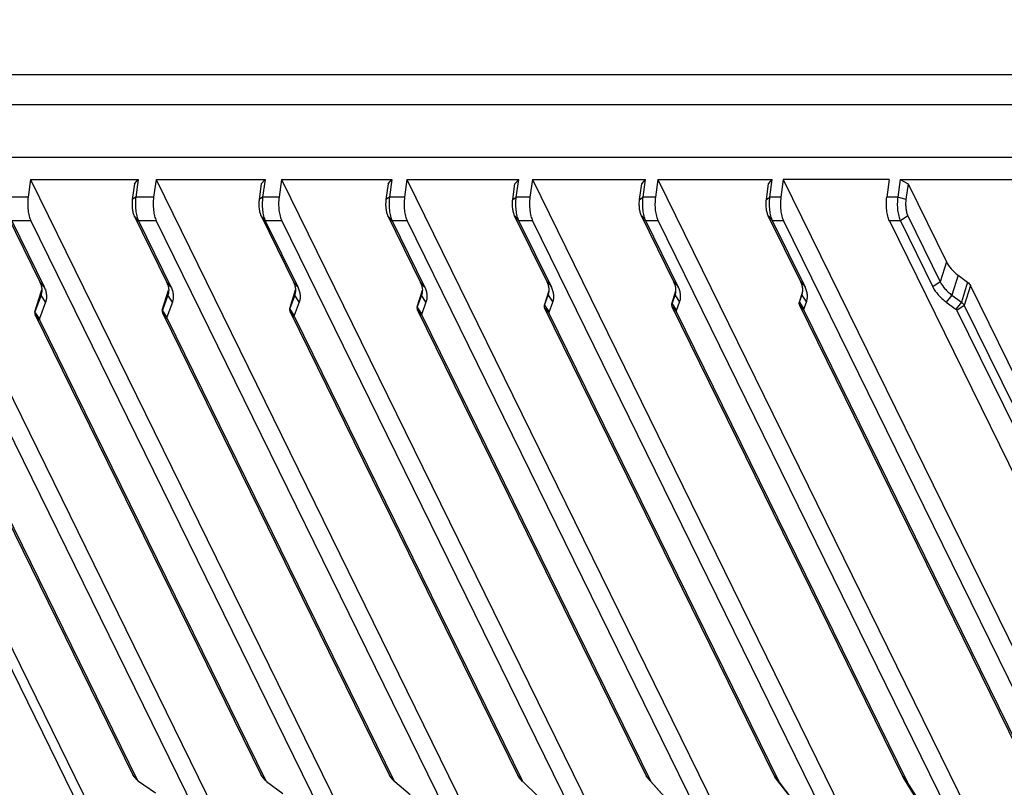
# Model space of a CAD drawing. Header units: millimetres. Extents: x 0 to 420, y 0 to 297.
# Tile 6 of 54: x 63 to 94, y 46 to 70. Entities that reach past the tile are written whole.
import ezdxf

# ---------------------------------------------------------------- set-up
doc = ezdxf.new("R2010")
doc.units = ezdxf.units.MM
doc.header["$LTSCALE"] = 23.1
doc.header["$PDMODE"] = 3
doc.header["$PDSIZE"] = 8
doc.layers.get('0').update_dxf_attribs({"linetype": 'CONTINUOUS'})
doc.layers.get('Defpoints').update_dxf_attribs({"linetype": 'CONTINUOUS'})
doc.layers.add('00_COMPONENTS', color=7, linetype='CONTINUOUS')
doc.layers.add('51__DRAFT_DIMS', color=7, linetype='CONTINUOUS')
doc.styles.get("Standard").update_dxf_attribs({"font": 'simfang.ttf'})
doc.dimstyles.new('DIMSTYLE_1', dxfattribs={"dimtxt": 4, "dimasz": 3, "dimexe": 2.5, "dimexo": 0.5, "dimgap": 1, "dimtad": 1, "dimlfac": 1.5, "dimdsep": 46, "dimtxsty": 'STANDARD', "dimblk": '_FILLED', "dimblk1": '_FILLED', "dimblk2": '_FILLED', "dimcen": 0.09, "dimclrt": 7, "dimazin": 2, "dimtp": 0.3, "dimtm": 0.3, "dimtfac": 1, "dimtofl": 0, "dimtmove": 0, "dimatfit": 3, "dimldrblk": '_FILLED', "dimfxl": 1, "dimtolj": 1, "dimarcsym": 0})

# ---------------------------------------------------------------- blocks, each defined once
blk = doc.blocks.new('_FILLED')
at = {"color": 0, "linetype": 'ByBlock'}
blk.add_solid([(0, 0), (-1, 0.167), (-1, -0.167)], dxfattribs=at)
blk = doc.blocks.new('*D13')
at = {"layer": '51__DRAFT_DIMS', "color": 0, "lineweight": -2}
for p, q in [((67.883, 119.752), (41.743, 127.829)), ((43.246, 124.225), (28.832, 77.579)), ((51.697, 67.373), (25.557, 75.451))]:
    blk.add_line(p, q, dxfattribs=at)
at = {"layer": 'Defpoints', "color": 0}
for p in [(68.361, 119.604), (27.946, 74.713), (52.175, 67.226)]:
    blk.add_point(p, dxfattribs=at)
at = {"layer": '51__DRAFT_DIMS', "color": 0, "linetype": 'ByBlock', "lineweight": -2, "xscale": 3, "yscale": 3, "zscale": 3}
for p, rotation in [((44.132, 127.091), 72.82762856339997), ((27.946, 74.713), 252.8276285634)]:
    blk.add_blockref('_FILLED', p, dxfattribs=dict(at, rotation=rotation))
at = {"layer": '51__DRAFT_DIMS', "color": 7, "insert": (29.988, 102.772), "char_height": 4, "attachment_point": 2, "rotation": 72.8276, "line_spacing_factor": 0.9}
blk.add_mtext('\\A1;100{}{{\\H0.7x;}{}}', dxfattribs=at)

msp = doc.modelspace()

# ---------------------------------------------------------------- linework, layer by layer
at = {"layer": '00_COMPONENTS', "color": 7}
for p, q in [((52.1328, 68.1622), (122.4696, 68.1622)), ((52.1748, 67.2256), (122.5115, 67.2256)), ((52.9882, 65.568), (123.325, 65.568)), ((67.1507, 41.5476), (55.7112, 64.8588)), ((59.5797, 64.8588), (70.4861, 42.6339)), ((63.5218, 64.8588), (63.447, 64.304)), ((63.5218, 64.8588), (74.4282, 42.6339)), ((63.5218, 64.8588), (66.9052, 64.8588)), ((66.7856, 64.7271), (66.7197, 64.2385)), ((66.7856, 64.7271), (66.9052, 64.8588)), ((66.9052, 64.8588), (66.8304, 64.304)), ((67.464, 64.8588), (67.3891, 64.304)), ((67.464, 64.8588), (78.3704, 42.6339)), ((67.464, 64.8588), (70.8903, 64.8588)), ((70.7707, 64.7271), (70.7049, 64.2385)), ((70.7707, 64.7271), (70.8903, 64.8588)), ((70.8903, 64.8588), (70.8155, 64.304)), ((71.4061, 64.8588), (71.3313, 64.304)), ((71.4061, 64.8588), (82.3125, 42.6339)), ((71.4061, 64.8588), (74.8754, 64.8588)), ((74.7559, 64.7271), (74.69, 64.2385)), ((74.7559, 64.7271), (74.8754, 64.8588)), ((74.8754, 64.8588), (74.8006, 64.304)), ((75.3482, 64.8588), (75.2734, 64.304)), ((75.3482, 64.8588), (86.2546, 42.6339)), ((75.3482, 64.8588), (78.8605, 64.8588)), ((78.6751, 64.2385), (78.741, 64.7271)), ((78.741, 64.7271), (78.8605, 64.8588)), ((78.7857, 64.304), (78.8605, 64.8588)), ((79.2904, 64.8588), (79.2156, 64.304)), ((79.2904, 64.8588), (93.7658, 35.3611)), ((79.2904, 64.8588), (82.8457, 64.8588)), ((82.6602, 64.2385), (82.7261, 64.7271)), ((82.7261, 64.7271), (82.8457, 64.8588)), ((82.7709, 64.304), (82.8457, 64.8588)), ((83.2325, 64.8588), (83.1577, 64.304)), ((83.2325, 64.8588), (97.7079, 35.3611)), ((83.2325, 64.8588), (86.8308, 64.8588)), ((86.6454, 64.2385), (86.7112, 64.7271)), ((86.7112, 64.7271), (86.8308, 64.8588)), ((86.756, 64.304), (86.8308, 64.8588)), ((87.1747, 64.8588), (87.0998, 64.304)), ((87.1747, 64.8588), (101.6501, 35.3611)), ((90.5028, 64.8588), (87.1747, 64.8588)), ((90.5028, 64.8588), (90.4279, 64.304)), ((90.8466, 64.8588), (90.7718, 64.304)), ((90.8466, 64.8588), (91.0955, 64.7271)), ((90.8466, 64.8588), (94.4449, 64.8588)), ((91.0955, 64.7271), (91.0296, 64.2385)), ((91.0955, 64.7271), (92.3008, 62.271)), ((63.447, 64.304), (62.8452, 64.304)), ((66.8304, 64.304), (66.7197, 64.2385)), ((67.3891, 64.304), (66.8304, 64.304)), ((70.8155, 64.304), (70.7049, 64.2385)), ((71.3313, 64.304), (70.8155, 64.304)), ((74.8006, 64.304), (74.69, 64.2385)), ((75.2734, 64.304), (74.8006, 64.304)), ((78.6751, 64.2385), (78.7857, 64.304)), ((79.2156, 64.304), (78.7857, 64.304)), ((82.6602, 64.2385), (82.7709, 64.304)), ((83.1577, 64.304), (82.7709, 64.304)), ((86.6454, 64.2385), (86.756, 64.304)), ((87.0998, 64.304), (86.756, 64.304)), ((90.7718, 64.304), (90.4279, 64.304)), ((91.0296, 64.2385), (90.7718, 64.304)), ((59.5888, 63.5636), (70.2237, 41.892)), ((62.7934, 63.7203), (63.8121, 61.6443)), ((62.9292, 63.5636), (63.9479, 61.4876)), ((63.5309, 63.5636), (62.9292, 63.5636)), ((63.5309, 63.5636), (74.1658, 41.892)), ((66.7785, 63.7203), (67.7973, 61.6443)), ((66.9143, 63.5636), (66.7785, 63.7203)), ((66.9143, 63.5636), (67.9331, 61.4876)), ((67.4731, 63.5636), (66.9143, 63.5636)), ((67.4731, 63.5636), (78.108, 41.892)), ((70.7636, 63.7203), (71.7824, 61.6443)), ((70.8994, 63.5636), (70.7636, 63.7203)), ((70.8994, 63.5636), (71.9182, 61.4876)), ((71.4152, 63.5636), (70.8994, 63.5636)), ((71.4152, 63.5636), (82.0501, 41.892)), ((74.7488, 63.7203), (75.7675, 61.6443)), ((74.8846, 63.5636), (74.7488, 63.7203)), ((74.8846, 63.5636), (75.9033, 61.4876)), ((75.3574, 63.5636), (74.8846, 63.5636)), ((75.3574, 63.5636), (85.9922, 41.892)), ((79.7526, 61.6443), (78.7339, 63.7203)), ((78.7339, 63.7203), (78.8697, 63.5636)), ((79.8884, 61.4876), (78.8697, 63.5636)), ((79.2995, 63.5636), (78.8697, 63.5636)), ((79.2995, 63.5636), (93.1344, 35.371)), ((83.7378, 61.6443), (82.719, 63.7203)), ((82.719, 63.7203), (82.8548, 63.5636)), ((83.8736, 61.4876), (82.8548, 63.5636)), ((83.2416, 63.5636), (82.8548, 63.5636)), ((83.2416, 63.5636), (97.0766, 35.371)), ((87.7229, 61.6443), (86.7041, 63.7203)), ((86.7041, 63.7203), (86.8399, 63.5636)), ((87.8587, 61.4876), (86.8399, 63.5636)), ((87.1838, 63.5636), (86.8399, 63.5636)), ((87.1838, 63.5636), (101.0187, 35.371)), ((90.5119, 63.5636), (104.3468, 35.371)), ((90.8557, 63.5636), (90.5119, 63.5636)), ((91.0884, 63.7203), (90.8557, 63.5636)), ((90.8557, 63.5636), (91.8745, 61.4876)), ((91.0884, 63.7203), (92.1071, 61.6443)), ((92.3008, 62.271), (92.1071, 61.6443)), ((63.9479, 61.4876), (63.8121, 61.6443)), ((67.9331, 61.4876), (67.7973, 61.6443)), ((71.9182, 61.4876), (71.7824, 61.6443)), ((75.9033, 61.4876), (75.7675, 61.6443)), ((79.7526, 61.6443), (79.8884, 61.4876)), ((83.7378, 61.6443), (83.8736, 61.4876)), ((87.7229, 61.6443), (87.8587, 61.4876)), ((92.1071, 61.6443), (91.8745, 61.4876)), ((92.6687, 61.8565), (92.475, 61.2299)), ((92.6687, 61.8565), (92.9635, 61.6376)), ((92.9635, 61.6376), (92.7698, 61.0109)), ((63.6594, 60.7043), (63.853, 61.3309)), ((63.6611, 60.7095), (63.8548, 61.3361)), ((63.851, 61.2299), (63.8625, 61.2671)), ((63.853, 61.3309), (63.8548, 61.3361)), ((63.8548, 61.3361), (63.8775, 61.3983)), ((67.6628, 60.7545), (67.8565, 61.3812)), ((67.6646, 60.7597), (67.8582, 61.3864)), ((67.8361, 61.2299), (67.8476, 61.2671)), ((67.8565, 61.3812), (67.8582, 61.3864)), ((67.8582, 61.3864), (67.8626, 61.3983)), ((71.6663, 60.8048), (71.8477, 61.3919)), ((71.668, 60.8099), (71.8477, 61.3914)), ((71.8212, 61.2299), (71.8327, 61.2671)), ((75.6697, 60.855), (75.8329, 61.3829)), ((75.6715, 60.8602), (75.8329, 61.3825)), ((75.8063, 61.2299), (75.8178, 61.2671)), ((79.6732, 60.9052), (79.818, 61.374)), ((79.6749, 60.9104), (79.818, 61.3735)), ((79.7915, 61.2299), (79.803, 61.2671)), ((83.6766, 60.9555), (83.8028, 61.3636)), ((83.6784, 60.9607), (83.8027, 61.363)), ((83.783, 61.2508), (83.7881, 61.2671)), ((87.6801, 61.0057), (87.7872, 61.3524)), ((87.6818, 61.0109), (87.7872, 61.3518)), ((87.7682, 61.2508), (87.7732, 61.2671)), ((93.0554, 61.534), (92.8618, 60.9073)), ((105.8129, 35.5369), (93.0554, 61.534)), ((63.851, 61.2299), (63.6611, 60.7095)), ((63.9926, 61.0111), (63.8028, 60.4906)), ((63.858, 61.2506), (63.851, 61.2299)), ((63.9926, 61.0111), (63.851, 61.2299)), ((67.8361, 61.2299), (67.6646, 60.7597)), ((67.9777, 61.0111), (67.8062, 60.5409)), ((67.8431, 61.2506), (67.8361, 61.2299)), ((67.9777, 61.0111), (67.8361, 61.2299)), ((71.8212, 61.2299), (71.668, 60.8099)), ((71.9628, 61.0111), (71.8097, 60.5911)), ((71.8282, 61.2506), (71.8212, 61.2299)), ((71.9628, 61.0111), (71.8212, 61.2299)), ((75.8063, 61.2299), (75.6715, 60.8602)), ((75.8133, 61.2506), (75.8063, 61.2299)), ((75.948, 61.0111), (75.8063, 61.2299)), ((75.948, 61.0111), (75.8131, 60.6414)), ((79.6749, 60.9104), (79.7915, 61.2299)), ((79.7915, 61.2299), (79.7984, 61.2506)), ((79.7915, 61.2299), (79.9331, 61.0111)), ((79.8166, 60.6916), (79.9331, 61.0111)), ((83.6766, 60.9555), (83.6784, 60.9607)), ((83.6784, 60.9607), (83.7766, 61.2299)), ((83.6784, 60.9607), (83.82, 60.7418)), ((83.7766, 61.2299), (83.7836, 61.2506)), ((83.7766, 61.2299), (83.9182, 61.0111)), ((83.82, 60.7418), (83.9182, 61.0111)), ((87.6801, 61.0057), (87.6818, 61.0109)), ((87.6818, 61.0109), (87.7617, 61.2299)), ((87.6818, 61.0109), (87.8235, 60.7921)), ((87.7617, 61.2299), (87.7687, 61.2506)), ((87.7617, 61.2299), (87.9033, 61.0111)), ((87.8235, 60.7921), (87.9033, 61.0111)), ((92.475, 61.2299), (92.2976, 61.0111)), ((92.2976, 61.0111), (92.5924, 60.7921)), ((92.475, 61.2299), (92.7698, 61.0109)), ((92.7698, 61.0109), (92.5924, 60.7921)), ((69.1137, 36.8666), (57.4168, 60.7024)), ((63.6611, 60.7095), (63.6594, 60.7043)), ((63.8028, 60.4906), (63.6611, 60.7095)), ((67.6646, 60.7597), (67.6628, 60.7545)), ((67.8062, 60.5409), (67.6646, 60.7597)), ((67.6743, 60.6561), (74.8001, 46.1351)), ((67.8101, 60.4994), (67.6743, 60.6561)), ((71.668, 60.8099), (71.6663, 60.8048)), ((71.8097, 60.5911), (71.668, 60.8099)), ((71.6777, 60.7063), (78.8325, 46.1266)), ((71.8135, 60.5497), (71.6777, 60.7063)), ((75.6715, 60.8602), (75.6697, 60.855)), ((75.8131, 60.6414), (75.6715, 60.8602)), ((75.6812, 60.7566), (82.865, 46.1176)), ((75.817, 60.5999), (75.6812, 60.7566)), ((79.6732, 60.9052), (79.6749, 60.9104)), ((79.6749, 60.9104), (79.8166, 60.6916)), ((86.8976, 46.1083), (79.6846, 60.8068)), ((79.6846, 60.8068), (79.8204, 60.6502)), ((87.0334, 45.9517), (79.8204, 60.6502)), ((90.9304, 46.0988), (83.6881, 60.8571)), ((83.6881, 60.8571), (83.8239, 60.7004)), ((91.0662, 45.9421), (83.8239, 60.7004)), ((100.1461, 35.5277), (87.6915, 60.9073)), ((87.6915, 60.9073), (87.8273, 60.7506)), ((100.2819, 35.371), (87.8273, 60.7506)), ((92.8618, 60.9073), (92.6291, 60.7506)), ((92.6291, 60.7506), (105.0837, 35.371)), ((92.8618, 60.9073), (105.3163, 35.5277)), ((59.6674, 60.5556), (66.7362, 46.1509)), ((59.8032, 60.3989), (66.872, 45.9942)), ((63.6708, 60.6059), (70.7681, 46.1432)), ((63.8066, 60.4492), (63.6708, 60.6059)), ((63.8066, 60.4492), (70.9039, 45.9866)), ((67.8101, 60.4994), (74.9359, 45.9785)), ((71.8135, 60.5497), (78.9683, 45.9699)), ((75.817, 60.5999), (83.0008, 45.961)), ((66.872, 45.9942), (66.7362, 46.1509)), ((70.9039, 45.9866), (70.7681, 46.1432)), ((74.9359, 45.9785), (74.8001, 46.1351)), ((78.9683, 45.9699), (78.8325, 46.1266)), ((83.0008, 45.961), (82.865, 46.1176)), ((86.8976, 46.1083), (87.0334, 45.9517)), ((66.8879, 45.9714), (66.7759, 46.094)), ((66.9143, 45.9489), (67.4444, 45.5855)), ((70.9198, 45.9638), (70.8078, 46.0863)), ((70.9394, 45.9461), (71.4488, 45.5603)), ((74.9518, 45.9557), (74.8399, 46.0782)), ((74.9647, 45.9434), (75.4533, 45.5301)), ((78.9841, 45.9472), (78.8722, 46.0697)), ((78.9902, 45.9409), (79.4562, 45.4946)), ((83.0163, 45.9386), (82.9037, 46.0618)), ((82.9037, 46.0618), (83.3426, 45.5772)), ((83.0163, 45.9386), (83.4551, 45.454)), ((87.3262, 45.5429), (86.9215, 46.0703)), ((86.9215, 46.0703), (87.043, 45.9365)), ((87.4476, 45.4091), (87.043, 45.9365)), ((90.9304, 46.0988), (91.0662, 45.9421)), ((91.302, 45.506), (90.9412, 46.0796)), ((90.9412, 46.0796), (91.0705, 45.9344)), ((91.4313, 45.3609), (91.0705, 45.9344))]:
    msp.add_line(p, q, dxfattribs=at)
msp.add_arc((79.0809, 46.0357), 0.1312, 222.45836, 226.26605, dxfattribs=at)
for points, knots in [([(63.447, 64.304), (63.438, 64.2373), (63.4289, 64.1021), (63.437, 63.9344), (63.4557, 63.805), (63.4751, 63.7161), (63.4994, 63.6357), (63.5198, 63.5863), (63.5309, 63.5636)], [0, 0, 0, 0, 0.2678906, 0.5375467, 0.6663532, 0.7877472, 0.8995474, 1, 1, 1, 1]), ([(66.7197, 64.2385), (66.7134, 64.1918), (66.707, 64.0972), (66.7138, 63.9586), (66.7329, 63.8487), (66.7565, 63.7708), (66.7707, 63.7362), (66.7785, 63.7203)], [0, 0, 0, 0, 0.2679327, 0.5376314, 0.7877139, 0.8995307, 1, 1, 1, 1]), ([(66.8304, 64.304), (66.8214, 64.2373), (66.8122, 64.1021), (66.8203, 63.9344), (66.8391, 63.805), (66.8585, 63.7161), (66.8828, 63.6357), (66.9032, 63.5863), (66.9143, 63.5636)], [0, 0, 0, 0, 0.2678906, 0.5375467, 0.6663532, 0.7877472, 0.8995474, 1, 1, 1, 1]), ([(67.3891, 64.304), (67.3801, 64.2373), (67.371, 64.1021), (67.3791, 63.9344), (67.3979, 63.805), (67.4172, 63.7161), (67.4416, 63.6357), (67.462, 63.5863), (67.4731, 63.5636)], [0, 0, 0, 0, 0.2678906, 0.5375467, 0.6663532, 0.7877472, 0.8995474, 1, 1, 1, 1]), ([(70.7049, 64.2385), (70.6986, 64.1918), (70.6922, 64.0972), (70.6989, 63.9586), (70.718, 63.8487), (70.7416, 63.7708), (70.7558, 63.7362), (70.7636, 63.7203)], [0, 0, 0, 0, 0.2679327, 0.5376314, 0.7877139, 0.8995307, 1, 1, 1, 1]), ([(70.8155, 64.304), (70.8065, 64.2373), (70.7973, 64.1021), (70.8055, 63.9344), (70.8242, 63.805), (70.8436, 63.7161), (70.8679, 63.6357), (70.8883, 63.5863), (70.8994, 63.5636)], [0, 0, 0, 0, 0.2678906, 0.5375467, 0.6663532, 0.7877472, 0.8995474, 1, 1, 1, 1]), ([(71.3313, 64.304), (71.3223, 64.2373), (71.3131, 64.1021), (71.3213, 63.9344), (71.34, 63.805), (71.3594, 63.7161), (71.3837, 63.6357), (71.4041, 63.5863), (71.4152, 63.5636)], [0, 0, 0, 0, 0.2678906, 0.5375467, 0.6663532, 0.7877472, 0.8995474, 1, 1, 1, 1]), ([(74.69, 64.2385), (74.6837, 64.1918), (74.6773, 64.0972), (74.684, 63.9586), (74.7031, 63.8487), (74.7267, 63.7708), (74.741, 63.7362), (74.7488, 63.7203)], [0, 0, 0, 0, 0.2679327, 0.5376314, 0.7877139, 0.8995307, 1, 1, 1, 1]), ([(74.8006, 64.304), (74.7916, 64.2373), (74.7825, 64.1021), (74.7906, 63.9344), (74.8093, 63.805), (74.8287, 63.7161), (74.8531, 63.6357), (74.8734, 63.5863), (74.8846, 63.5636)], [0, 0, 0, 0, 0.2678906, 0.5375467, 0.6663532, 0.7877472, 0.8995474, 1, 1, 1, 1]), ([(75.2734, 64.304), (75.2644, 64.2373), (75.2553, 64.1021), (75.2634, 63.9344), (75.2822, 63.805), (75.3015, 63.7161), (75.3259, 63.6357), (75.3462, 63.5863), (75.3574, 63.5636)], [0, 0, 0, 0, 0.2678906, 0.5375467, 0.6663532, 0.7877472, 0.8995474, 1, 1, 1, 1]), ([(78.7339, 63.7203), (78.7261, 63.7362), (78.7118, 63.7708), (78.6882, 63.8487), (78.6692, 63.9586), (78.6624, 64.0972), (78.6688, 64.1918), (78.6751, 64.2385)], [0, 0, 0, 0, 0.1004693, 0.2122861, 0.4623686, 0.7320673, 1, 1, 1, 1]), ([(78.8697, 63.5636), (78.8586, 63.5863), (78.8382, 63.6357), (78.8138, 63.7161), (78.7945, 63.805), (78.7757, 63.9344), (78.7676, 64.1021), (78.7767, 64.2373), (78.7857, 64.304)], [0, 0, 0, 0, 0.1004526, 0.2122528, 0.3336468, 0.4624533, 0.7321094, 1, 1, 1, 1]), ([(79.2156, 64.304), (79.2066, 64.2373), (79.1974, 64.1021), (79.2055, 63.9344), (79.2243, 63.805), (79.2437, 63.7161), (79.268, 63.6357), (79.2884, 63.5863), (79.2995, 63.5636)], [0, 0, 0, 0, 0.2678906, 0.5375467, 0.6663532, 0.7877472, 0.8995474, 1, 1, 1, 1]), ([(82.719, 63.7203), (82.7112, 63.7362), (82.6969, 63.7708), (82.6733, 63.8487), (82.6543, 63.9586), (82.6475, 64.0972), (82.6539, 64.1918), (82.6602, 64.2385)], [0, 0, 0, 0, 0.1004693, 0.2122861, 0.4623686, 0.7320673, 1, 1, 1, 1]), ([(82.8548, 63.5636), (82.8437, 63.5863), (82.8233, 63.6357), (82.7989, 63.7161), (82.7796, 63.805), (82.7608, 63.9344), (82.7527, 64.1021), (82.7619, 64.2373), (82.7709, 64.304)], [0, 0, 0, 0, 0.1004526, 0.2122528, 0.3336468, 0.4624533, 0.7321094, 1, 1, 1, 1]), ([(83.1577, 64.304), (83.1487, 64.2373), (83.1396, 64.1021), (83.1477, 63.9344), (83.1664, 63.805), (83.1858, 63.7161), (83.2101, 63.6357), (83.2305, 63.5863), (83.2416, 63.5636)], [0, 0, 0, 0, 0.2678906, 0.5375467, 0.6663532, 0.7877472, 0.8995474, 1, 1, 1, 1]), ([(86.7041, 63.7203), (86.6963, 63.7362), (86.6821, 63.7708), (86.6585, 63.8487), (86.6394, 63.9586), (86.6327, 64.0972), (86.6391, 64.1918), (86.6454, 64.2385)], [0, 0, 0, 0, 0.1004693, 0.2122861, 0.4623686, 0.7320673, 1, 1, 1, 1]), ([(86.8399, 63.5636), (86.8288, 63.5863), (86.8084, 63.6357), (86.7841, 63.7161), (86.7647, 63.805), (86.746, 63.9344), (86.7378, 64.1021), (86.747, 64.2373), (86.756, 64.304)], [0, 0, 0, 0, 0.1004526, 0.2122528, 0.3336468, 0.4624533, 0.7321094, 1, 1, 1, 1]), ([(87.0998, 64.304), (87.0908, 64.2373), (87.0817, 64.1021), (87.0898, 63.9344), (87.1086, 63.805), (87.1279, 63.7161), (87.1523, 63.6357), (87.1727, 63.5863), (87.1838, 63.5636)], [0, 0, 0, 0, 0.2678906, 0.5375467, 0.6663532, 0.7877472, 0.8995474, 1, 1, 1, 1]), ([(90.5119, 63.5636), (90.5008, 63.5863), (90.4804, 63.6357), (90.456, 63.7161), (90.4367, 63.805), (90.4179, 63.9344), (90.4098, 64.1021), (90.4189, 64.2373), (90.4279, 64.304)], [0, 0, 0, 0, 0.1004526, 0.2122528, 0.3336468, 0.4624533, 0.7321094, 1, 1, 1, 1]), ([(90.7718, 64.304), (90.7628, 64.2373), (90.7537, 64.1021), (90.7618, 63.9344), (90.7805, 63.805), (90.7999, 63.7161), (90.8243, 63.6357), (90.8446, 63.5863), (90.8557, 63.5636)], [0, 0, 0, 0, 0.2678906, 0.5375467, 0.6663532, 0.7877472, 0.8995474, 1, 1, 1, 1]), ([(91.0296, 64.2385), (91.0233, 64.1918), (91.0169, 64.0972), (91.0237, 63.9586), (91.0427, 63.8487), (91.0663, 63.7708), (91.0806, 63.7362), (91.0884, 63.7203)], [0, 0, 0, 0, 0.2679327, 0.5376314, 0.7877139, 0.8995307, 1, 1, 1, 1]), ([(92.3008, 62.271), (92.339, 62.1931), (92.4187, 62.0816), (92.5503, 61.95), (92.6276, 61.8871), (92.6687, 61.8565)], [0, 0, 0, 0, 0.465874, 0.7250887, 1, 1, 1, 1]), ([(63.8121, 61.6443), (63.8283, 61.6113), (63.8551, 61.5452), (63.8774, 61.4434), (63.8795, 61.3444), (63.8673, 61.2808), (63.858, 61.2506)], [0, 0, 0, 0, 0.2715849, 0.5255252, 0.7663, 1, 1, 1, 1]), ([(67.7973, 61.6443), (67.8134, 61.6113), (67.8403, 61.5452), (67.8625, 61.4434), (67.8646, 61.3444), (67.8524, 61.2808), (67.8431, 61.2506)], [0, 0, 0, 0, 0.2715849, 0.5255252, 0.7663, 1, 1, 1, 1]), ([(71.7824, 61.6443), (71.7986, 61.6113), (71.8254, 61.5452), (71.8476, 61.4434), (71.8498, 61.3444), (71.8375, 61.2808), (71.8282, 61.2506)], [0, 0, 0, 0, 0.2715849, 0.5255252, 0.7663, 1, 1, 1, 1]), ([(75.7675, 61.6443), (75.7837, 61.6113), (75.8105, 61.5452), (75.8327, 61.4434), (75.8349, 61.3444), (75.8226, 61.2808), (75.8133, 61.2506)], [0, 0, 0, 0, 0.2715849, 0.5255252, 0.7663, 1, 1, 1, 1]), ([(79.7984, 61.2506), (79.8078, 61.2808), (79.82, 61.3444), (79.8179, 61.4434), (79.7956, 61.5452), (79.7688, 61.6113), (79.7526, 61.6443)], [0, 0, 0, 0, 0.2337, 0.4744748, 0.7284151, 1, 1, 1, 1]), ([(83.7836, 61.2506), (83.7929, 61.2808), (83.8051, 61.3444), (83.803, 61.4434), (83.7808, 61.5452), (83.7539, 61.6113), (83.7378, 61.6443)], [0, 0, 0, 0, 0.2337, 0.4744748, 0.7284151, 1, 1, 1, 1]), ([(87.7687, 61.2506), (87.778, 61.2808), (87.7903, 61.3444), (87.7881, 61.4434), (87.7659, 61.5452), (87.7391, 61.6113), (87.7229, 61.6443)], [0, 0, 0, 0, 0.2337, 0.4744748, 0.7284151, 1, 1, 1, 1]), ([(92.1071, 61.6443), (92.1453, 61.5665), (92.225, 61.4549), (92.3567, 61.3233), (92.434, 61.2604), (92.475, 61.2299)], [0, 0, 0, 0, 0.465874, 0.7250887, 1, 1, 1, 1]), ([(92.9635, 61.6376), (92.9834, 61.6228), (93.0185, 61.5918), (93.0459, 61.5534), (93.0554, 61.534)], [0, 0, 0, 0, 0.5337987, 1, 1, 1, 1]), ([(63.9479, 61.4876), (63.9676, 61.4476), (63.9998, 61.3673), (64.0249, 61.2435), (64.024, 61.1234), (64.0057, 61.0471), (63.9926, 61.0111)], [0, 0, 0, 0, 0.2720972, 0.5256881, 0.7659724, 1, 1, 1, 1]), ([(67.9331, 61.4876), (67.9527, 61.4476), (67.9849, 61.3673), (68.01, 61.2435), (68.0091, 61.1234), (67.9908, 61.0471), (67.9777, 61.0111)], [0, 0, 0, 0, 0.2720972, 0.5256881, 0.7659724, 1, 1, 1, 1]), ([(71.9182, 61.4876), (71.9378, 61.4476), (71.97, 61.3673), (71.9951, 61.2435), (71.9942, 61.1234), (71.976, 61.0471), (71.9628, 61.0111)], [0, 0, 0, 0, 0.2720972, 0.5256881, 0.7659724, 1, 1, 1, 1]), ([(75.9033, 61.4876), (75.9229, 61.4476), (75.9552, 61.3673), (75.9802, 61.2435), (75.9793, 61.1234), (75.9611, 61.0471), (75.948, 61.0111)], [0, 0, 0, 0, 0.2720972, 0.5256881, 0.7659724, 1, 1, 1, 1]), ([(79.9331, 61.0111), (79.9462, 61.0471), (79.9645, 61.1234), (79.9653, 61.2435), (79.9403, 61.3673), (79.9081, 61.4476), (79.8884, 61.4876)], [0, 0, 0, 0, 0.2340276, 0.4743119, 0.7279028, 1, 1, 1, 1]), ([(83.9182, 61.0111), (83.9313, 61.0471), (83.9496, 61.1234), (83.9505, 61.2435), (83.9254, 61.3673), (83.8932, 61.4476), (83.8736, 61.4876)], [0, 0, 0, 0, 0.2340276, 0.4743119, 0.7279028, 1, 1, 1, 1]), ([(87.9033, 61.0111), (87.9165, 61.0471), (87.9347, 61.1234), (87.9356, 61.2435), (87.9105, 61.3673), (87.8783, 61.4476), (87.8587, 61.4876)], [0, 0, 0, 0, 0.2340276, 0.4743119, 0.7279028, 1, 1, 1, 1]), ([(91.8745, 61.4876), (91.9184, 61.3981), (92.0101, 61.2698), (92.1615, 61.1185), (92.2503, 61.0461), (92.2976, 61.0111)], [0, 0, 0, 0, 0.465874, 0.7250887, 1, 1, 1, 1]), ([(83.6881, 60.8571), (83.6803, 60.873), (83.672, 60.8981), (83.6713, 60.932), (83.6743, 60.9479), (83.6766, 60.9555)], [0, 0, 0, 0, 0.5246169, 0.7658448, 1, 1, 1, 1]), ([(87.6915, 60.9073), (87.6838, 60.9232), (87.6754, 60.9484), (87.6747, 60.9823), (87.6778, 60.9982), (87.6801, 61.0057)], [0, 0, 0, 0, 0.5246169, 0.7658448, 1, 1, 1, 1]), ([(92.7698, 61.0109), (92.7897, 60.9961), (92.8248, 60.9651), (92.8522, 60.9268), (92.8618, 60.9073)], [0, 0, 0, 0, 0.5337987, 1, 1, 1, 1]), ([(63.6594, 60.7043), (63.6571, 60.6967), (63.654, 60.6808), (63.6547, 60.6469), (63.6631, 60.6217), (63.6708, 60.6059)], [0, 0, 0, 0, 0.2341552, 0.4753831, 1, 1, 1, 1]), ([(67.6628, 60.7545), (67.6605, 60.747), (67.6575, 60.7311), (67.6582, 60.6972), (67.6665, 60.672), (67.6743, 60.6561)], [0, 0, 0, 0, 0.2341552, 0.4753831, 1, 1, 1, 1]), ([(71.6663, 60.8048), (71.664, 60.7972), (71.6609, 60.7813), (71.6616, 60.7474), (71.67, 60.7222), (71.6777, 60.7063)], [0, 0, 0, 0, 0.2341552, 0.4753831, 1, 1, 1, 1]), ([(75.6697, 60.855), (75.6674, 60.8475), (75.6644, 60.8316), (75.6651, 60.7976), (75.6734, 60.7725), (75.6812, 60.7566)], [0, 0, 0, 0, 0.2341552, 0.4753831, 1, 1, 1, 1]), ([(79.6846, 60.8068), (79.6769, 60.8227), (79.6685, 60.8479), (79.6678, 60.8818), (79.6709, 60.8977), (79.6732, 60.9052)], [0, 0, 0, 0, 0.5246169, 0.7658448, 1, 1, 1, 1]), ([(79.8204, 60.6502), (79.8172, 60.6569), (79.8126, 60.6707), (79.8143, 60.6853), (79.8166, 60.6916)], [0, 0, 0, 0, 0.5262186, 1, 1, 1, 1]), ([(83.8239, 60.7004), (83.8206, 60.7071), (83.8161, 60.7209), (83.8177, 60.7355), (83.82, 60.7418)], [0, 0, 0, 0, 0.5262186, 1, 1, 1, 1]), ([(87.8273, 60.7506), (87.8241, 60.7573), (87.8195, 60.7711), (87.8212, 60.7858), (87.8235, 60.7921)], [0, 0, 0, 0, 0.5262186, 1, 1, 1, 1]), ([(92.5924, 60.7921), (92.5965, 60.789), (92.6108, 60.7773), (92.6232, 60.7627), (92.6291, 60.7506)], [0, 0, 0, 0, 0.2756628, 1, 1, 1, 1]), ([(63.8028, 60.4906), (63.8005, 60.4843), (63.7988, 60.4697), (63.8034, 60.4559), (63.8066, 60.4492)], [0, 0, 0, 0, 0.4737814, 1, 1, 1, 1]), ([(67.8062, 60.5409), (67.8039, 60.5346), (67.8023, 60.5199), (67.8068, 60.5061), (67.8101, 60.4994)], [0, 0, 0, 0, 0.4737814, 1, 1, 1, 1]), ([(71.8097, 60.5911), (71.8074, 60.5848), (71.8057, 60.5702), (71.8103, 60.5564), (71.8135, 60.5497)], [0, 0, 0, 0, 0.4737814, 1, 1, 1, 1]), ([(75.8131, 60.6414), (75.8108, 60.6351), (75.8092, 60.6204), (75.8137, 60.6066), (75.817, 60.5999)], [0, 0, 0, 0, 0.4737814, 1, 1, 1, 1]), ([(66.7362, 46.1509), (66.7386, 46.146), (66.7497, 46.1256), (66.764, 46.107), (66.7759, 46.094)], [0, 0, 0, 0, 0.2355596, 1, 1, 1, 1]), ([(70.7681, 46.1432), (70.7705, 46.1383), (70.7816, 46.118), (70.7958, 46.0994), (70.8078, 46.0863)], [0, 0, 0, 0, 0.2355552, 1, 1, 1, 1]), ([(74.8001, 46.1351), (74.8026, 46.1302), (74.8136, 46.1099), (74.8279, 46.0913), (74.8399, 46.0782)], [0, 0, 0, 0, 0.2355514, 1, 1, 1, 1]), ([(78.8325, 46.1266), (78.8349, 46.1217), (78.8459, 46.1013), (78.8602, 46.0828), (78.8722, 46.0697)], [0, 0, 0, 0, 0.2355625, 1, 1, 1, 1]), ([(82.865, 46.1176), (82.8673, 46.1128), (82.8782, 46.0928), (82.8921, 46.0746), (82.9037, 46.0618)], [0, 0, 0, 0, 0.2358067, 1, 1, 1, 1]), ([(86.9215, 46.0703), (86.9191, 46.0734), (86.9103, 46.0855), (86.9025, 46.0984), (86.8976, 46.1083)], [0, 0, 0, 0, 0.2602061, 1, 1, 1, 1]), ([(66.872, 45.9942), (66.873, 45.9922), (66.8774, 45.9841), (66.8831, 45.9767), (66.8879, 45.9714)], [0, 0, 0, 0, 0.2355432, 1, 1, 1, 1]), ([(66.8879, 45.9714), (66.8898, 45.9694), (66.8979, 45.9611), (66.907, 45.9538), (66.9143, 45.9489)], [0, 0, 0, 0, 0.2378729, 1, 1, 1, 1]), ([(70.9039, 45.9866), (70.9048, 45.9846), (70.9093, 45.9765), (70.915, 45.969), (70.9198, 45.9638)], [0, 0, 0, 0, 0.2355307, 1, 1, 1, 1]), ([(70.9198, 45.9638), (70.9212, 45.9622), (70.9273, 45.9559), (70.934, 45.9501), (70.9394, 45.9461)], [0, 0, 0, 0, 0.2401985, 1, 1, 1, 1]), ([(74.9359, 45.9785), (74.9369, 45.9765), (74.9413, 45.9684), (74.9471, 45.9609), (74.9518, 45.9557)], [0, 0, 0, 0, 0.2355514, 1, 1, 1, 1]), ([(74.9518, 45.9557), (74.9528, 45.9546), (74.9569, 45.9503), (74.9612, 45.9463), (74.9647, 45.9434)], [0, 0, 0, 0, 0.2430243, 1, 1, 1, 1]), ([(78.9683, 45.9699), (78.9692, 45.968), (78.9736, 45.9598), (78.9794, 45.9524), (78.9841, 45.9472)], [0, 0, 0, 0, 0.2355354, 1, 1, 1, 1]), ([(83.0008, 45.961), (83.0017, 45.959), (83.006, 45.951), (83.0116, 45.9438), (83.0163, 45.9386)], [0, 0, 0, 0, 0.2358067, 1, 1, 1, 1]), ([(87.043, 45.9365), (87.042, 45.9377), (87.0385, 45.9425), (87.0354, 45.9477), (87.0334, 45.9517)], [0, 0, 0, 0, 0.2602061, 1, 1, 1, 1]), ([(90.9412, 46.0796), (90.9402, 46.0811), (90.9363, 46.0874), (90.9328, 46.0939), (90.9304, 46.0988)], [0, 0, 0, 0, 0.2551729, 1, 1, 1, 1]), ([(91.0705, 45.9344), (91.0701, 45.9351), (91.0686, 45.9376), (91.0672, 45.9402), (91.0662, 45.9421)], [0, 0, 0, 0, 0.2551729, 1, 1, 1, 1])]:
    msp.add_open_spline(points, degree=3, knots=knots, dxfattribs=at)

# ---------------------------------------------------------------- dimensions: what is measured, and where the dimension line sits
at = {"layer": '51__DRAFT_DIMS', "color": 7}
dim = msp.add_linear_dim(base=(27.9459, 74.7129), p1=(68.361, 119.604), p2=(52.1748, 67.2256), angle=252.82763, text='100{}{{\\H0.7x;}{}}', dimstyle='DIMSTYLE_1', override={"dimlfac": 1.5}, dxfattribs=at)
dim.commit()
dim.dimension.update_dxf_attribs({"geometry": '*D13', "text_midpoint": (32.5357, 101.9847)})

doc.saveas('drawing.dxf')
